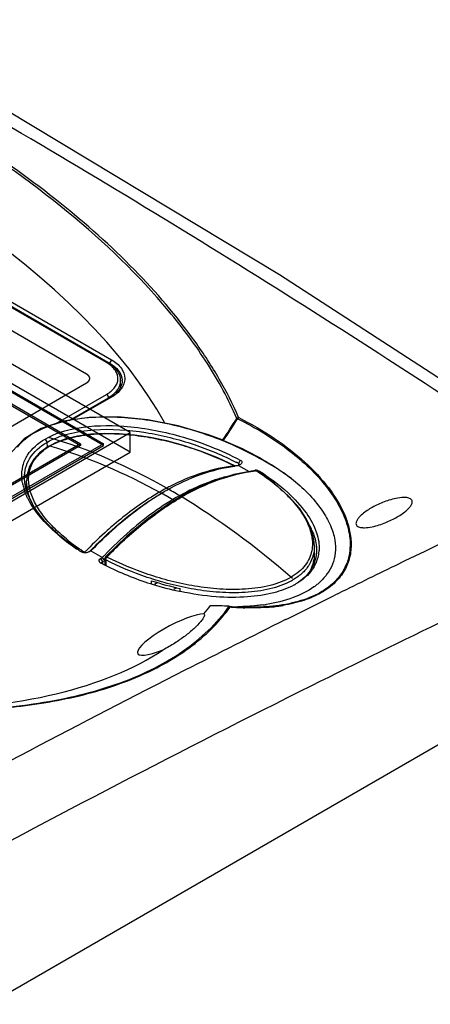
# Model space of a CAD drawing. Header units: millimetres. Extents: x 0 to 594, y 0 to 439.
# Tile 55 of 57: x 542 to 561, y 350 to 396. Entities that reach past the tile are written whole.
import ezdxf

# ---------------------------------------------------------------- set-up
doc = ezdxf.new("R2010")
doc.units = ezdxf.units.MM
doc.header["$LTSCALE"] = 32.67
doc.layers.get('0').update_dxf_attribs({"linetype": 'CONTINUOUS'})

msp = doc.modelspace()

# ---------------------------------------------------------------- linework, layer by layer
at = {"color": 7, "linetype": 'Continuous'}
for p, q in [((545.676, 379.694), (520.22, 394.39)), ((545.738, 379.7), (520.282, 394.396)), ((520.357, 394.367), (545.813, 379.67)), ((520.445, 394.52), (545.901, 379.824)), ((546.767, 376.445), (519.544, 392.163)), ((518.66, 391.448), (545.53, 375.935)), ((545.53, 375.853), (518.66, 391.366)), ((518.66, 390.836), (544.469, 375.935)), ((518.66, 390.754), (544.469, 375.853)), ((546.767, 375.547), (525.338, 387.919)), ((545.901, 379.824), (545.813, 379.67)), ((545.813, 379.67), (545.813, 379.647)), ((546.333, 378.572), (546.33, 378.862)), ((543.312, 376.854), (545.676, 378.219)), ((543.939, 377.013), (545.764, 378.066)), ((545.901, 378.089), (544.072, 377.033)), ((545.764, 378.066), (545.764, 378.037)), ((551.754, 377.09), (551.77, 377.082)), ((551.807, 377.14), (551.801, 377.152)), ((537.929, 371.342), (546.767, 376.445)), ((546.767, 375.547), (546.767, 376.445)), ((544.469, 375.935), (538.812, 372.669)), ((545.53, 375.935), (538.812, 372.057)), ((541.855, 376.161), (541.289, 375.552)), ((542.826, 376.149), (542.915, 375.997)), ((542.914, 375.997), (542.916, 375.767)), ((544.469, 375.935), (544.469, 375.853)), ((545.53, 375.853), (545.53, 375.935)), ((551.039, 376.109), (551.058, 376.1)), ((537.929, 370.444), (546.767, 375.547)), ((544.469, 375.853), (538.812, 372.587)), ((538.812, 371.975), (545.53, 375.853)), ((551.789, 375.023), (551.788, 374.921)), ((551.873, 375.178), (551.789, 375.023)), ((551.618, 374.902), (551.591, 374.905)), ((551.882, 374.97), (551.798, 374.921)), ((551.798, 374.921), (552.283, 374.641)), ((552.774, 374.657), (552.749, 374.617)), ((541.97, 373.814), (541.97, 374.192)), ((546.622, 371.651), (545.632, 370.695)), ((544.518, 370.919), (544.508, 370.926)), ((544.508, 370.925), (544.519, 370.919)), ((544.787, 371.032), (544.774, 371.019)), ((544.868, 370.92), (544.867, 370.919)), ((544.953, 370.969), (544.868, 370.92)), ((544.932, 370.958), (544.953, 370.969)), ((544.953, 370.969), (545.485, 370.662)), ((555.312, 370.514), (555.312, 371.191)), ((545.4, 370.613), (545.485, 370.662)), ((545.4, 370.613), (545.489, 370.461)), ((545.489, 370.461), (545.592, 370.521)), ((545.489, 370.461), (545.489, 370.369)), ((545.596, 370.608), (545.596, 370.32)), ((545.638, 370.554), (545.638, 370.301)), ((545.409, 370.405), (545.402, 370.409)), ((545.461, 370.378), (545.441, 370.389)), ((545.489, 370.364), (545.461, 370.378)), ((547.765, 369.451), (547.765, 369.581)), ((548.046, 369.498), (547.891, 369.409)), ((548.939, 369.261), (548.784, 369.171)), ((549.082, 369.088), (549.055, 369.094)), ((549.109, 369.082), (549.082, 369.088)), ((549.091, 369.102), (549.091, 369.224)), ((554.456, 369.434), (554.438, 369.423)), ((554.456, 369.434), (554.438, 369.424)), ((555.462, 368.519), (556.253, 368.909)), ((551.405, 368.363), (551.41, 368.371)), ((554.095, 367.842), (555.462, 368.519)), ((553.974, 367.781), (554.095, 367.842)), ((522.655, 339.826), (568.087, 366.056))]:
    msp.add_line(p, q, dxfattribs=at)
at = {"color": 4, "linetype": 'Continuous'}
for p, q in [((544.752, 379.16), (519.296, 393.857)), ((539.449, 375.69), (544.752, 378.752))]:
    msp.add_line(p, q, dxfattribs=at)
at = {"color": 40, "linetype": 'Continuous'}
msp.add_line((542.984, 375.848), (543.037, 375.833), dxfattribs=at)
at = {"color": 7, "linetype": 'Continuous'}
for points in [[(567.502, 374.817), (553.694, 383.76), (539.726, 392.153), (525.785, 399.873), (512.042, 406.835)], [(551.039, 376.109), (550.398, 376.347), (548.989, 376.765), (547.584, 377.042), (546.204, 377.175), (544.877, 377.155), (543.665, 376.971), (542.642, 376.631), (541.855, 376.161)], [(551.618, 374.902), (550.83, 375.275), (550.027, 375.595), (549.238, 375.857), (548.466, 376.065), (547.711, 376.223), (546.978, 376.332), (546.268, 376.394), (545.587, 376.408), (544.94, 376.372), (544.335, 376.287), (543.784, 376.153), (543.303, 375.974)], [(543.303, 375.974), (542.902, 375.76), (542.574, 375.51), (542.305, 375.214), (542.109, 374.875), (541.998, 374.504), (541.97, 374.192)], [(552.571, 374.695), (551.574, 374.506), (550.575, 374.188), (549.587, 373.745), (548.604, 373.178), (547.618, 372.482), (546.622, 371.651)], [(555.312, 371.191), (555.29, 371.484), (555.171, 371.949), (554.949, 372.433), (554.614, 372.941), (554.131, 373.494), (553.468, 374.09), (552.654, 374.676)]]:
    msp.add_lwpolyline(points, dxfattribs=at)
for centre, radius, start, end in [((544.849, 378.261), 1.654, 58.2911, 60.0072), ((545.735, 378.854), 0.664, 0.0012, 1.9601), ((544.912, 379.545), 1.707, 299.9572, 304.2753), ((529.536, 390.781), 26.053, 325.7011, 328.3417), ((529.645, 390.824), 26.027, 325.5015, 328.1525), ((545.904, 363.813), 12.661, 62.3034, 62.7663), ((552.663, 367.452), 7.519, 97.4581, 97.9296), ((552.657, 367.503), 7.468, 96.6052, 97.4585), ((552.589, 374.278), 0.426, 89.3801, 92.6136), ((553.597, 366.895), 7.85, 97.1444, 97.4755), ((552.589, 374.283), 0.421, 80.5917, 89.402), ((552.595, 374.318), 0.386, 75.1735, 80.6037), ((553.465, 365.946), 8.755, 108.8725, 109.6768), ((553.332, 366.352), 8.327, 104.9546, 108.9058), ((544.193, 374.564), 2.453, 192.2349, 197.5502), ((543.787, 373.862), 1.817, 179.9974, 181.8351), ((553.77, 363.927), 11.276, 118.2949, 118.809), ((554.13, 363.79), 11.486, 119.5656, 120.067), ((553.639, 364.172), 10.998, 117.1993, 118.2973), ((807.892, -142.386), 569.864, 115.07045, 115.89133), ((552.074, 370.547), 3.417, 24.9915, 28.9535), ((552.342, 370.674), 3.12, 23.6544, 24.9501), ((548.848, 378.114), 8.385, 229.4261, 230.4073), ((549.361, 378.743), 9.197, 230.4439, 233.0598), ((550.248, 379.941), 10.687, 233.121, 236.5417), ((549.667, 378.727), 9.285, 231.5486, 234.0745), ((550.063, 379.272), 9.959, 234.0716, 235.335), ((550.83, 380.814), 11.737, 236.5209, 237.4103), ((550.291, 379.602), 10.36, 235.336, 236.3795), ((550.481, 379.887), 10.702, 236.3776, 237.0646), ((560.722, 355.31), 22.385, 135.434, 135.8424), ((561.996, 354.35), 23.827, 135.7159, 135.9062), ((553.78, 371.098), 1.755, 352.7577, 356.3928), ((544.675, 371.222), 0.341, 249.7734, 255.1785), ((560.194, 356.625), 20.333, 135.9675, 136.3386), ((545.721, 370.608), 0.125, 135.8385, 180.0028), ((810.864, -148.439), 573.327, 115.076215, 116.485906), ((553.817, 371.103), 1.72, 329.499, 339.7236), ((553.854, 371.088), 1.681, 339.7719, 343.0668), ((553.844, 371.09), 1.691, 343.0946, 352.7545), ((551.891, 382.842), 14.025, 242.4717, 242.6191), ((551.911, 382.88), 14.067, 242.8366, 243.3711), ((552.091, 383.27), 14.497, 243.4256, 252.4241), ((811.197, -149.207), 577.443, 115.890803, 116.199857), ((554.667, 371.208), 2.297, 331.1722, 333.1285), ((554.678, 371.202), 2.285, 333.1315, 340.0042), ((552.725, 372.334), 3.147, 298.9095, 300.4472), ((552.169, 383.504), 14.744, 252.4091, 252.7125), ((552.1, 383.253), 14.483, 252.6783, 257.865), ((552.769, 372.37), 3.386, 297.9125, 298.2435), ((552.79, 372.331), 3.341, 298.243, 298.7906), ((552.821, 372.274), 3.276, 298.7899, 299.555), ((553.42, 371.914), 3.214, 305.6134, 305.9082), ((553.503, 371.802), 3.074, 305.8838, 309.2235), ((553.668, 371.6), 2.814, 309.2242, 312.8286), ((550.413, 351.849), 16.577, 86.7295, 89.7458), ((545.162, 372.861), 7.694, 321.092, 324.2317), ((552.479, 380.823), 12.475, 264.8422, 265.0967), ((552.475, 380.717), 12.392, 265.0697, 265.6388), ((552.447, 380.434), 12.083, 265.0891, 266.7493), ((552.451, 380.383), 12.057, 265.6364, 266.7205), ((551.587, 379.278), 10.902, 270.3978, 271.0148), ((552.42, 379.829), 11.502, 266.716, 268.3388), ((551.798, 376.617), 8.231, 277.8083, 279.0161), ((552.437, 377.461), 9.108, 273.8427, 274.0024), ((552.472, 377.167), 8.838, 273.9259, 275.8121), ((552.541, 376.489), 8.157, 275.8085, 277.9281), ((552.616, 375.944), 7.606, 277.9369, 279.4545), ((816.074, -159.038), 588.417, 116.451004, 116.959287), ((543.896, 374.142), 9.5, 307.7967, 309.6502), ((543.747, 374.332), 9.741, 307.1703, 307.8014), ((831.081, -187.809), 620.866, 116.989976, 119.984874), ((823.027, -172.606), 600.383, 116.496253, 118.413774)]:
    msp.add_arc(centre, radius, start, end, dxfattribs=at)
at = {"color": 40, "linetype": 'Continuous'}
for centre, radius, start, end in [((533.424, 347.413), 30.436, 58.9311, 60.2058), ((533.64, 347.413), 30.005, 59.6246, 60.9234)]:
    msp.add_arc(centre, radius, start, end, dxfattribs=at)
at = {"color": 7, "linetype": 'Continuous'}
for centre, major_axis, ratio, start_param, end_param in [((521.064, 380.181), (28.288, -10.372), 0.456314, 6.761612, 9.134462), ((548.641, 372.792), (6.586, -2.216), 0.478243, -1.542915, -1.343791), ((521.064, 381.365), (30.336, -11.257), 0.452802, -0.160947, -0.129636), ((548.774, 367.091), (1.65, 0.879), 0.234, 6.709543, 10.578888), ((521.064, 381.365), (30.336, -11.257), 0.452802, 5.411832, 5.965774)]:
    msp.add_ellipse(centre, major_axis=major_axis, ratio=ratio, start_param=start_param, end_param=end_param, dxfattribs=at)
for points, knots in [([(566.421, 374.772), (557.353, 380.856), (539.237, 392.2), (520.366, 402.249), (510.966, 406.788)], [0, 0, 0, 0, 0.511267, 1, 1, 1, 1]), ([(551.801, 377.152), (551.539, 377.763), (550.919, 378.97), (549.388, 381.324), (546.969, 384.129), (543.503, 387.213), (539.512, 390.057), (535.064, 392.641), (530.199, 394.939), (524.947, 396.916), (519.333, 398.522), (513.394, 399.683), (507.219, 400.282), (502.001, 400.181), (497.94, 399.608), (495.121, 398.917), (492.623, 397.958), (490.56, 396.747), (489.009, 395.326), (488.005, 393.753), (487.53, 392.104), (487.514, 390.446), (487.871, 388.811), (488.301, 387.767), (488.556, 387.252)], [0, 0, 0, 0, 0.024876, 0.050693, 0.105083, 0.163, 0.224157, 0.288356, 0.355485, 0.425497, 0.498365, 0.573983, 0.651875, 0.730432, 0.768786, 0.805334, 0.838937, 0.868689, 0.894449, 0.917006, 0.937705, 0.957878, 0.978469, 1, 1, 1, 1]), ([(551.712, 377.107), (551.333, 377.988), (550.381, 379.726), (547.9, 383.053), (543.87, 386.9), (538.071, 390.927), (531.356, 394.413), (523.832, 397.266), (515.589, 399.333), (508.299, 400.185), (502.339, 400.123), (499.365, 399.773), (497.915, 399.493)], [0, 0, 0, 0, 0.046836, 0.096251, 0.202269, 0.317144, 0.440116, 0.570869, 0.709247, 0.854233, 0.927866, 1, 1, 1, 1]), ([(545.676, 379.694), (545.681, 379.697), (545.7, 379.706), (545.725, 379.707), (545.738, 379.7)], [0, 0, 0, 0, 0.294978, 1, 1, 1, 1]), ([(545.676, 378.219), (545.754, 378.263), (545.895, 378.36), (546.065, 378.536), (546.174, 378.731), (546.216, 378.938), (546.187, 379.145), (546.088, 379.343), (545.929, 379.522), (545.793, 379.622), (545.718, 379.668)], [0, 0, 0, 0, 0.145729, 0.276426, 0.394146, 0.503864, 0.612886, 0.728752, 0.856918, 1, 1, 1, 1]), ([(546.33, 378.862), (546.329, 378.943), (546.298, 379.11), (546.174, 379.339), (545.983, 379.541), (545.825, 379.65), (545.738, 379.7)], [0, 0, 0, 0, 0.227585, 0.465131, 0.72094, 1, 1, 1, 1]), ([(545.813, 379.67), (545.974, 379.577), (546.252, 379.365), (546.393, 379.029), (546.398, 378.877)], [0, 0, 0, 0, 0.550083, 1, 1, 1, 1]), ([(545.901, 379.824), (546.077, 379.722), (546.379, 379.491), (546.524, 379.121), (546.524, 378.955)], [0, 0, 0, 0, 0.550733, 1, 1, 1, 1]), ([(546.004, 378.235), (546.102, 378.319), (546.228, 378.465), (546.317, 378.692), (546.331, 378.806), (546.33, 378.862)], [0, 0, 0, 0, 0.531816, 0.77056, 1, 1, 1, 1]), ([(546.399, 378.854), (546.399, 378.751), (546.344, 378.53), (546.208, 378.353), (546.125, 378.271)], [0, 0, 0, 0, 0.471654, 1, 1, 1, 1]), ([(546.524, 378.955), (546.523, 378.873), (546.503, 378.761), (546.461, 378.658), (546.448, 378.633)], [0, 0, 0, 0, 0.741994, 1, 1, 1, 1]), ([(545.676, 378.219), (545.702, 378.204), (545.743, 378.156), (545.764, 378.097), (545.764, 378.066)], [0, 0, 0, 0, 0.499432, 1, 1, 1, 1]), ([(545.873, 378.135), (545.885, 378.143), (545.93, 378.174), (545.973, 378.209), (546.004, 378.235)], [0, 0, 0, 0, 0.255897, 1, 1, 1, 1]), ([(546.448, 378.633), (546.423, 378.58), (546.288, 378.357), (546.075, 378.189), (545.901, 378.089)], [0, 0, 0, 0, 0.22474, 1, 1, 1, 1]), ([(551.03, 376.08), (550.259, 376.388), (548.614, 376.899), (546.457, 377.197), (544.678, 377.145), (543.106, 376.872), (541.982, 376.328), (541.528, 375.77)], [0, 0, 0, 0, 0.2501, 0.516507, 0.652079, 0.783301, 1, 1, 1, 1]), ([(551.801, 377.142), (551.797, 377.14), (551.779, 377.125), (551.764, 377.106), (551.754, 377.09)], [0, 0, 0, 0, 0.219494, 1, 1, 1, 1]), ([(551.77, 377.082), (552.571, 376.687), (554.025, 375.808), (555.554, 374.414), (556.415, 373.193), (556.838, 372.274), (557.02, 371.332), (556.929, 370.706), (556.825, 370.421)], [0, 0, 0, 0, 0.298214, 0.563683, 0.6835, 0.794695, 0.89875, 1, 1, 1, 1]), ([(551.807, 377.14), (552.379, 376.855), (553.449, 376.234), (554.862, 375.149), (555.984, 373.961), (556.651, 372.874), (556.948, 371.982), (557.038, 371.324), (556.975, 370.669), (556.731, 370.038), (556.281, 369.467), (555.63, 368.993), (554.805, 368.64), (554.191, 368.495), (553.866, 368.441)], [0, 0, 0, 0, 0.1498, 0.288698, 0.415767, 0.530584, 0.583856, 0.634958, 0.685046, 0.736155, 0.791176, 0.85295, 0.922812, 1, 1, 1, 1]), ([(543.893, 371.455), (543.682, 371.623), (543.287, 371.968), (542.771, 372.533), (542.368, 373.128), (542.145, 373.658), (542.063, 374.089), (542.056, 374.412), (542.112, 374.735), (542.24, 375.052), (542.447, 375.353), (542.735, 375.629), (543.1, 375.87), (543.533, 376.065), (544.017, 376.216), (544.717, 376.357), (545.63, 376.423), (546.726, 376.37), (547.798, 376.215), (548.827, 375.98), (550.106, 375.586), (551.018, 375.2), (551.591, 374.905)], [0, 0, 0, 0, 0.056724, 0.110207, 0.160347, 0.207311, 0.229931, 0.252306, 0.274908, 0.298398, 0.323583, 0.351215, 0.38173, 0.415091, 0.450791, 0.488132, 0.565145, 0.642563, 0.718651, 0.792686, 0.86436, 1, 1, 1, 1]), ([(542.826, 376.149), (543.282, 376.411), (544.502, 376.775), (546.637, 376.812), (549.21, 376.335), (550.98, 375.643), (551.873, 375.178)], [0, 0, 0, 0, 0.168061, 0.397697, 0.677913, 1, 1, 1, 1]), ([(542.914, 375.997), (543.225, 376.177), (543.944, 376.44), (545.493, 376.664), (547.475, 376.523), (549.695, 375.965), (551.066, 375.396), (551.698, 375.07)], [0, 0, 0, 0, 0.118183, 0.248405, 0.513457, 0.765882, 1, 1, 1, 1]), ([(541.751, 374.354), (541.739, 374.541), (541.768, 374.913), (542.068, 375.595), (542.508, 375.965), (542.826, 376.149)], [0, 0, 0, 0, 0.255938, 0.499037, 1, 1, 1, 1]), ([(541.872, 374.359), (541.87, 374.509), (541.905, 374.818), (542.172, 375.449), (542.595, 375.813), (542.914, 375.997)], [0, 0, 0, 0, 0.221783, 0.454341, 1, 1, 1, 1]), ([(554.244, 374.322), (554.008, 374.491), (552.994, 375.174), (551.896, 375.733), (551.03, 376.08)], [0, 0, 0, 0, 0.23751, 1, 1, 1, 1]), ([(551.095, 376.082), (551.676, 375.848), (552.512, 375.45), (553.547, 374.83), (554.023, 374.498), (554.244, 374.322)], [0, 0, 0, 0, 0.519733, 0.765161, 1, 1, 1, 1]), ([(551.789, 375.023), (551.795, 375.02), (551.814, 375.008), (551.83, 374.986), (551.83, 374.97)], [0, 0, 0, 0, 0.298951, 1, 1, 1, 1]), ([(551.873, 375.178), (551.912, 375.158), (551.994, 375.078), (551.919, 374.991), (551.882, 374.97)], [0, 0, 0, 0, 0.506623, 1, 1, 1, 1]), ([(552.62, 374.684), (552.876, 374.518), (553.361, 374.174), (554.014, 373.604), (554.558, 372.997), (554.909, 372.451), (555.102, 371.999), (555.195, 371.659), (555.231, 371.313), (555.201, 370.965), (555.092, 370.621), (554.895, 370.291), (554.604, 369.989), (554.224, 369.727), (553.766, 369.514), (553.249, 369.354), (552.692, 369.247), (551.916, 369.167), (550.934, 369.176), (549.778, 369.314), (548.666, 369.549), (547.287, 369.957), (546.306, 370.367), (545.691, 370.683)], [0, 0, 0, 0, 0.060121, 0.116988, 0.170423, 0.220314, 0.244036, 0.267068, 0.28965, 0.312208, 0.335411, 0.360132, 0.387259, 0.41739, 0.450627, 0.486375, 0.523852, 0.562309, 0.639984, 0.716747, 0.791478, 0.863732, 1, 1, 1, 1]), ([(545.691, 370.683), (546.224, 371.232), (547.307, 372.24), (549.044, 373.47), (550.802, 374.307), (552.001, 374.603), (552.575, 374.678)], [0, 0, 0, 0, 0.283216, 0.546573, 0.785265, 1, 1, 1, 1]), ([(548.463, 373.78), (548.976, 374.072), (550, 374.551), (551.098, 374.826), (551.626, 374.899)], [0, 0, 0, 0, 0.525641, 1, 1, 1, 1]), ([(551.591, 374.905), (551.096, 374.843), (550.068, 374.613), (549.098, 374.204), (548.612, 373.954)], [0, 0, 0, 0, 0.477248, 1, 1, 1, 1]), ([(552.426, 374.669), (552.436, 374.674), (552.482, 374.694), (552.532, 374.702), (552.57, 374.704)], [0, 0, 0, 0, 0.232751, 1, 1, 1, 1]), ([(552.571, 374.695), (552.575, 374.696), (552.592, 374.696), (552.609, 374.69), (552.62, 374.684)], [0, 0, 0, 0, 0.242885, 1, 1, 1, 1]), ([(552.654, 374.676), (552.652, 374.678), (552.641, 374.683), (552.629, 374.684), (552.62, 374.684)], [0, 0, 0, 0, 0.236633, 1, 1, 1, 1]), ([(552.774, 374.657), (553.233, 374.364), (554.022, 373.782), (554.923, 372.812), (555.442, 371.89), (555.549, 371.264), (555.532, 370.987)], [0, 0, 0, 0, 0.342547, 0.612639, 0.826054, 1, 1, 1, 1]), ([(541.795, 374.044), (541.789, 374.07), (541.769, 374.172), (541.756, 374.276), (541.751, 374.354)], [0, 0, 0, 0, 0.256176, 1, 1, 1, 1]), ([(544.357, 371.033), (544.023, 371.259), (543.401, 371.732), (542.412, 372.734), (541.878, 373.714), (541.872, 374.359)], [0, 0, 0, 0, 0.283874, 0.546247, 1, 1, 1, 1]), ([(542.235, 373.163), (542.155, 373.326), (542.023, 373.66), (541.97, 374.017), (541.97, 374.192)], [0, 0, 0, 0, 0.509579, 1, 1, 1, 1]), ([(550.517, 374.189), (549.627, 373.871), (548.32, 373.15), (546.737, 371.895), (545.958, 371.152), (545.576, 370.757)], [0, 0, 0, 0, 0.468299, 0.727793, 1, 1, 1, 1]), ([(554.244, 374.322), (554.776, 373.899), (555.473, 373.221), (556.068, 372.188), (556.281, 371.508), (556.307, 370.889), (556.138, 370.191), (555.823, 369.762), (555.581, 369.537)], [0, 0, 0, 0, 0.358663, 0.502789, 0.625375, 0.730962, 0.825295, 1, 1, 1, 1]), ([(542.067, 373.32), (542.044, 373.362), (541.962, 373.525), (541.894, 373.695), (541.853, 373.824)], [0, 0, 0, 0, 0.26196, 1, 1, 1, 1]), ([(544.938, 370.987), (545.208, 371.264), (546.258, 372.289), (547.433, 373.196), (548.373, 373.73)], [0, 0, 0, 0, 0.263727, 1, 1, 1, 1]), ([(544.953, 370.969), (545.222, 371.246), (546.269, 372.275), (547.439, 373.188), (548.376, 373.73)], [0, 0, 0, 0, 0.263321, 1, 1, 1, 1]), ([(548.336, 373.807), (548.138, 373.698), (547.325, 373.219), (546.566, 372.648), (546.02, 372.182)], [0, 0, 0, 0, 0.239186, 1, 1, 1, 1]), ([(543.394, 371.745), (543.107, 371.991), (542.612, 372.476), (542.212, 373.045), (542.067, 373.32)], [0, 0, 0, 0, 0.549178, 1, 1, 1, 1]), ([(559.799, 373.351), (559.758, 373.392), (559.636, 373.436), (559.397, 373.449), (559.101, 373.408), (558.775, 373.321), (558.381, 373.179), (557.941, 372.965), (557.622, 372.749), (557.487, 372.626)], [0, 0, 0, 0, 0.068612, 0.144211, 0.286468, 0.419458, 0.54592, 0.78323, 1, 1, 1, 1]), ([(559.603, 372.86), (559.641, 372.894), (559.712, 372.965), (559.801, 373.081), (559.849, 373.192), (559.845, 373.289), (559.818, 373.333), (559.799, 373.351)], [0, 0, 0, 0, 0.264519, 0.514512, 0.748206, 0.865433, 1, 1, 1, 1]), ([(557.286, 372.13), (557.327, 372.089), (557.449, 372.046), (557.689, 372.034), (557.985, 372.076), (558.312, 372.164), (558.707, 372.307), (559.148, 372.521), (559.468, 372.737), (559.603, 372.86)], [0, 0, 0, 0, 0.0686, 0.144172, 0.28641, 0.419473, 0.546043, 0.78349, 1, 1, 1, 1]), ([(557.487, 372.626), (557.448, 372.591), (557.376, 372.52), (557.287, 372.403), (557.237, 372.291), (557.241, 372.194), (557.268, 372.149), (557.286, 372.13)], [0, 0, 0, 0, 0.264523, 0.514836, 0.74896, 0.86604, 1, 1, 1, 1]), ([(546.02, 372.182), (545.914, 372.093), (545.491, 371.723), (545.085, 371.334), (544.787, 371.032)], [0, 0, 0, 0, 0.246091, 1, 1, 1, 1]), ([(555.2, 371.926), (555.233, 371.85), (555.351, 371.549), (555.413, 371.223), (555.411, 370.982)], [0, 0, 0, 0, 0.257069, 1, 1, 1, 1]), ([(555.312, 371.19), (555.312, 371.046), (555.276, 370.75), (555.095, 370.321), (554.771, 369.927), (554.481, 369.717), (554.319, 369.621)], [0, 0, 0, 0, 0.221629, 0.453812, 0.709723, 1, 1, 1, 1]), ([(555.411, 370.982), (555.409, 370.842), (555.372, 370.554), (555.127, 369.968), (554.747, 369.62), (554.459, 369.439)], [0, 0, 0, 0, 0.223515, 0.45752, 1, 1, 1, 1]), ([(544.698, 370.88), (544.695, 370.882), (544.684, 370.891), (544.672, 370.9), (544.662, 370.904)], [0, 0, 0, 0, 0.265843, 1, 1, 1, 1]), ([(545.328, 370.507), (545.327, 370.517), (545.333, 370.562), (545.37, 370.596), (545.4, 370.613)], [0, 0, 0, 0, 0.221653, 1, 1, 1, 1]), ([(545.402, 370.409), (545.391, 370.415), (545.357, 370.438), (545.329, 370.478), (545.328, 370.507)], [0, 0, 0, 0, 0.294067, 1, 1, 1, 1]), ([(545.638, 370.554), (545.627, 370.56), (545.606, 370.574), (545.596, 370.597), (545.596, 370.608)], [0, 0, 0, 0, 0.555438, 1, 1, 1, 1]), ([(545.632, 370.695), (545.637, 370.7), (545.654, 370.7), (545.673, 370.693), (545.685, 370.687), (545.691, 370.683)], [0, 0, 0, 0, 0.359635, 0.648246, 1, 1, 1, 1]), ([(545.638, 370.554), (545.638, 370.565), (545.641, 370.588), (545.652, 370.622), (545.669, 370.654), (545.684, 370.674), (545.691, 370.683)], [0, 0, 0, 0, 0.230127, 0.483531, 0.745874, 1, 1, 1, 1]), ([(554.246, 369.58), (553.936, 369.409), (553.412, 369.226), (552.682, 369.09), (551.9, 369.015), (550.912, 369.027), (549.748, 369.169), (548.63, 369.408), (547.243, 369.821), (546.257, 370.235), (545.638, 370.554)], [0, 0, 0, 0, 0.118909, 0.183364, 0.249402, 0.382652, 0.514281, 0.642412, 0.766303, 1, 1, 1, 1]), ([(555.312, 370.859), (555.312, 370.72), (555.279, 370.443), (555.176, 370.183), (555.11, 370.064)], [0, 0, 0, 0, 0.50368, 1, 1, 1, 1]), ([(556.679, 370.1), (556.544, 369.855), (556.151, 369.379), (555.314, 368.855), (554.258, 368.51), (553.481, 368.403), (553.073, 368.375)], [0, 0, 0, 0, 0.20249, 0.435965, 0.70438, 1, 1, 1, 1]), ([(555.3, 370.23), (555.252, 370.148), (555.028, 369.829), (554.711, 369.582), (554.456, 369.434)], [0, 0, 0, 0, 0.242098, 1, 1, 1, 1]), ([(554.354, 369.378), (554.063, 369.224), (553.36, 368.971), (552.14, 368.793), (550.684, 368.813), (549.65, 368.968), (549.109, 369.082)], [0, 0, 0, 0, 0.184817, 0.41496, 0.689416, 1, 1, 1, 1]), ([(555.292, 369.302), (554.997, 369.09), (554.279, 368.738), (553.508, 368.554), (553.088, 368.488)], [0, 0, 0, 0, 0.460197, 1, 1, 1, 1]), ([(538.04, 363.584), (539.454, 363.591), (542.189, 363.758), (546.01, 364.604), (549.182, 366.092), (550.787, 367.595), (551.359, 368.399)], [0, 0, 0, 0, 0.289748, 0.559918, 0.797676, 1, 1, 1, 1]), ([(551.357, 368.399), (551.362, 368.399), (551.382, 368.395), (551.399, 368.382), (551.41, 368.371)], [0, 0, 0, 0, 0.216525, 1, 1, 1, 1]), ([(553.047, 368.373), (552.942, 368.366), (552.513, 368.345), (552.084, 368.351), (551.761, 368.37)], [0, 0, 0, 0, 0.247051, 1, 1, 1, 1]), ([(552.917, 368.462), (552.828, 368.45), (552.451, 368.405), (552.071, 368.383), (551.78, 368.377)], [0, 0, 0, 0, 0.235527, 1, 1, 1, 1]), ([(553.077, 368.35), (552.995, 368.344), (552.665, 368.326), (552.335, 368.324), (552.086, 368.332)], [0, 0, 0, 0, 0.247412, 1, 1, 1, 1]), ([(549.957, 366.828), (550.07, 366.921), (550.496, 367.291), (550.886, 367.702), (551.149, 368.028)], [0, 0, 0, 0, 0.258575, 1, 1, 1, 1]), ([(550.183, 367.899), (550.175, 367.883), (550.137, 367.814), (550.09, 367.751), (550.052, 367.703)], [0, 0, 0, 0, 0.227487, 1, 1, 1, 1]), ([(550.191, 368.052), (550.207, 368.04), (550.216, 368.01), (550.212, 367.984), (550.211, 367.976)], [0, 0, 0, 0, 0.718582, 1, 1, 1, 1]), ([(550.052, 367.703), (549.953, 367.581), (549.715, 367.343), (549.307, 367.008), (548.83, 366.678), (548.482, 366.475), (548.294, 366.383)], [0, 0, 0, 0, 0.213863, 0.45448, 0.715326, 1, 1, 1, 1]), ([(537.308, 363.563), (538.493, 363.546), (540.815, 363.616), (544.156, 364.11), (547.143, 365.036), (548.891, 366.008), (549.633, 366.57)], [0, 0, 0, 0, 0.275631, 0.539712, 0.783471, 1, 1, 1, 1])]:
    msp.add_open_spline(points, degree=3, knots=knots, dxfattribs=at)
at = {"color": 4, "linetype": 'Continuous'}
msp.add_open_spline([(544.752, 378.752), (544.757, 378.756), (544.765, 378.761), (544.775, 378.768), (544.783, 378.774), (544.791, 378.779), (544.797, 378.784), (544.802, 378.787), (544.806, 378.79), (544.808, 378.791), (544.81, 378.793), (544.812, 378.794), (544.813, 378.795), (544.814, 378.795), (544.814, 378.795), (544.814, 378.796), (544.815, 378.796), (544.816, 378.797), (544.817, 378.799), (544.818, 378.8), (544.82, 378.802), (544.823, 378.805), (544.826, 378.809), (544.831, 378.814), (544.837, 378.82), (544.843, 378.826), (544.848, 378.832), (544.851, 378.836), (544.854, 378.838), (544.856, 378.84), (544.857, 378.842), (544.858, 378.843), (544.859, 378.844), (544.86, 378.845), (544.86, 378.845), (544.86, 378.846), (544.861, 378.846), (544.861, 378.847), (544.862, 378.848), (544.863, 378.85), (544.864, 378.852), (544.865, 378.855), (544.868, 378.86), (544.871, 378.865), (544.874, 378.872), (544.878, 378.879), (544.881, 378.884), (544.883, 378.889), (544.885, 378.892), (544.886, 378.894), (544.887, 378.896), (544.888, 378.897), (544.888, 378.898), (544.888, 378.899), (544.889, 378.899), (544.889, 378.899), (544.889, 378.9), (544.889, 378.901), (544.889, 378.903), (544.89, 378.904), (544.89, 378.907), (544.89, 378.91), (544.891, 378.914), (544.892, 378.92), (544.894, 378.928), (544.895, 378.935), (544.896, 378.941), (544.897, 378.945), (544.897, 378.948), (544.898, 378.951), (544.898, 378.952), (544.898, 378.954), (544.898, 378.955), (544.898, 378.956), (544.899, 378.956), (544.898, 378.956), (544.898, 378.957), (544.898, 378.958), (544.898, 378.96), (544.898, 378.961), (544.897, 378.964), (544.897, 378.967), (544.896, 378.971), (544.895, 378.977), (544.894, 378.984), (544.893, 378.991), (544.892, 378.997), (544.891, 379.002), (544.89, 379.005), (544.89, 379.007), (544.89, 379.009), (544.889, 379.01), (544.889, 379.011), (544.889, 379.012), (544.889, 379.012), (544.889, 379.013), (544.888, 379.013), (544.888, 379.014), (544.887, 379.015), (544.886, 379.017), (544.885, 379.019), (544.884, 379.022), (544.881, 379.027), (544.878, 379.032), (544.875, 379.039), (544.871, 379.046), (544.868, 379.051), (544.866, 379.056), (544.865, 379.059), (544.863, 379.061), (544.863, 379.063), (544.862, 379.064), (544.861, 379.065), (544.861, 379.066), (544.861, 379.066), (544.86, 379.066), (544.86, 379.067), (544.859, 379.068), (544.858, 379.069), (544.856, 379.071), (544.855, 379.073), (544.852, 379.075), (544.848, 379.08), (544.844, 379.085), (544.838, 379.091), (544.832, 379.097), (544.827, 379.102), (544.824, 379.106), (544.821, 379.109), (544.819, 379.111), (544.818, 379.113), (544.817, 379.114), (544.816, 379.115), (544.815, 379.115), (544.815, 379.116), (544.814, 379.116), (544.814, 379.117), (544.813, 379.117), (544.811, 379.119), (544.809, 379.12), (544.806, 379.122), (544.803, 379.124), (544.798, 379.128), (544.791, 379.132), (544.784, 379.138), (544.776, 379.144), (544.765, 379.151), (544.757, 379.156), (544.752, 379.16)], degree=3, knots=[0, 0, 0, 0, 0.03125, 0.046875, 0.0625, 0.078125, 0.09375, 0.101562, 0.109375, 0.113281, 0.117188, 0.121094, 0.123047, 0.124023, 0.125, 0.125977, 0.126953, 0.128906, 0.132812, 0.136719, 0.140625, 0.148438, 0.15625, 0.171875, 0.1875, 0.203125, 0.21875, 0.226562, 0.234375, 0.238281, 0.242188, 0.246094, 0.248047, 0.249023, 0.25, 0.250977, 0.251953, 0.253906, 0.257812, 0.261719, 0.265625, 0.273438, 0.28125, 0.296875, 0.3125, 0.328125, 0.34375, 0.351562, 0.359375, 0.363281, 0.367188, 0.371094, 0.373047, 0.374023, 0.375, 0.375977, 0.376953, 0.378906, 0.382812, 0.386719, 0.390625, 0.398438, 0.40625, 0.421875, 0.4375, 0.453125, 0.46875, 0.476562, 0.484375, 0.488281, 0.492188, 0.496094, 0.498047, 0.499023, 0.5, 0.500977, 0.501953, 0.503906, 0.507812, 0.511719, 0.515625, 0.523438, 0.53125, 0.546875, 0.5625, 0.578125, 0.59375, 0.601562, 0.609375, 0.613281, 0.617188, 0.621094, 0.623047, 0.624023, 0.625, 0.625977, 0.626953, 0.628906, 0.632812, 0.636719, 0.640625, 0.648438, 0.65625, 0.671875, 0.6875, 0.703125, 0.71875, 0.726562, 0.734375, 0.738281, 0.742188, 0.746094, 0.748047, 0.749023, 0.75, 0.750977, 0.751953, 0.753906, 0.757812, 0.761719, 0.765625, 0.773438, 0.78125, 0.796875, 0.8125, 0.828125, 0.84375, 0.851562, 0.859375, 0.863281, 0.867188, 0.871094, 0.873047, 0.874023, 0.875, 0.875977, 0.876953, 0.878906, 0.882812, 0.886719, 0.890625, 0.898438, 0.90625, 0.921875, 0.9375, 0.953125, 0.96875, 1, 1, 1, 1], dxfattribs=at)
at = {"color": 7, "linetype": 'Continuous'}
for points in [[(551.712, 377.107), (551.728, 377.121), (551.748, 377.131), (551.769, 377.137)], [(551.754, 377.09), (551.74, 377.097), (551.726, 377.103), (551.712, 377.107)], [(551.769, 377.137), (551.78, 377.14), (551.79, 377.142), (551.801, 377.142)], [(551.095, 376.082), (551.083, 376.087), (551.07, 376.093), (551.058, 376.1)], [(551.83, 374.97), (551.83, 374.961), (551.826, 374.951), (551.821, 374.944)], [(552.571, 374.695), (552.599, 374.699), (552.63, 374.692), (552.654, 374.676)], [(552.694, 374.691), (552.722, 374.684), (552.75, 374.673), (552.774, 374.657)], [(544.557, 370.901), (544.544, 370.906), (544.531, 370.912), (544.518, 370.919)], [(544.867, 370.919), (544.843, 370.906), (544.816, 370.896), (544.79, 370.89)], [(544.688, 370.878), (544.655, 370.879), (544.621, 370.883), (544.588, 370.892)], [(544.644, 370.885), (544.649, 370.892), (544.655, 370.899), (544.662, 370.904)], [(544.79, 370.89), (544.757, 370.882), (544.722, 370.878), (544.688, 370.878)], [(545.461, 370.437), (545.468, 370.447), (545.478, 370.455), (545.489, 370.461)], [(545.557, 370.569), (545.536, 370.602), (545.508, 370.63), (545.485, 370.662)], [(545.59, 370.52), (545.578, 370.536), (545.568, 370.553), (545.557, 370.569)], [(545.452, 370.41), (545.452, 370.42), (545.456, 370.43), (545.461, 370.437)], [(545.464, 370.38), (545.457, 370.388), (545.452, 370.399), (545.452, 370.41)], [(550.211, 367.976), (550.206, 367.949), (550.195, 367.923), (550.183, 367.899)]]:
    msp.add_open_spline(points, degree=3, dxfattribs=at)
at = {"color": 40, "linetype": 'Continuous'}
for points in [[(548.547, 373.825), (546.693, 374.887), (544.839, 375.686), (542.984, 376.221)], [(543.037, 375.833), (544.765, 375.329), (546.493, 374.597), (548.222, 373.636)], [(554.298, 369.689), (552.576, 371.181), (550.853, 372.445), (549.131, 373.483)]]:
    msp.add_open_spline(points, degree=3, dxfattribs=at)

doc.saveas('drawing.dxf')
